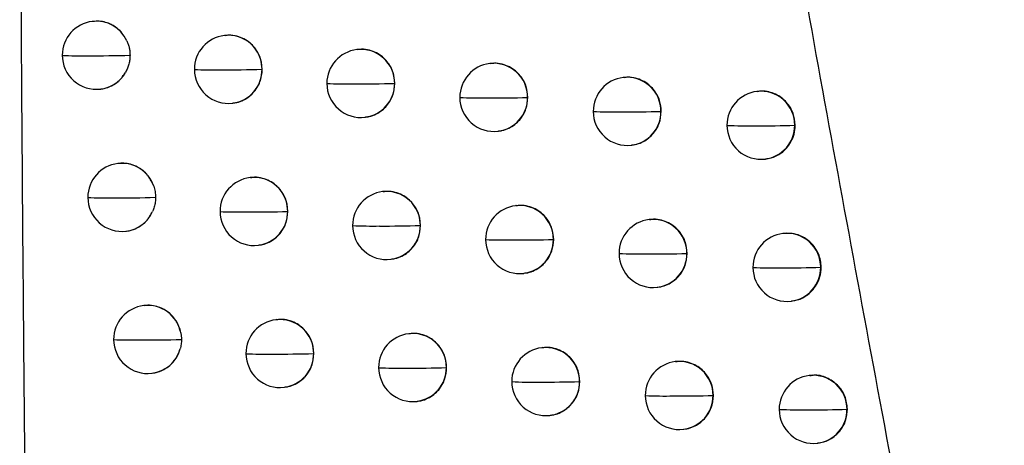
# Model space of a CAD drawing. Header units: millimetres. Extents: x 25 to 1229, y -261 to 1180.
# Tile 161 of 224: x 654.02 to 668.46, y 368.64 to 374.89. Entities that reach past the tile are written whole.
import ezdxf

# ---------------------------------------------------------------- set-up
doc = ezdxf.new("R2010")
doc.units = ezdxf.units.MM

msp = doc.modelspace()

# ---------------------------------------------------------------- linework, layer by layer
at = {"color": 7, "linetype": 'Continuous', "lineweight": 25}
for p, q in [((655.095, 374.862), (655.087, 374.861)), ((657.033, 374.655), (657.024, 374.654)), ((658.976, 374.449), (658.968, 374.448)), ((660.926, 374.243), (660.918, 374.242)), ((657.579, 374.158), (657.578, 374.158)), ((659.524, 373.952), (659.522, 373.951)), ((662.882, 374.039), (662.874, 374.038)), ((655.206, 373.868), (655.212, 373.869)), ((664.844, 373.834), (664.836, 373.834)), ((657.143, 373.661), (657.149, 373.662)), ((661.476, 373.746), (661.472, 373.746)), ((663.433, 373.542), (663.428, 373.541)), ((659.087, 373.455), (659.093, 373.456)), ((661.037, 373.249), (661.044, 373.25)), ((665.397, 373.338), (665.39, 373.337)), ((665.39, 373.337), (665.39, 373.337)), ((662.993, 373.045), (663, 373.046)), ((655.47, 372.776), (655.461, 372.775)), ((664.955, 372.841), (664.962, 372.841)), ((657.409, 372.569), (657.4, 372.568)), ((659.354, 372.363), (659.346, 372.362)), ((657.955, 372.072), (657.954, 372.072)), ((661.305, 372.158), (661.297, 372.157)), ((663.262, 371.953), (663.254, 371.952)), ((655.58, 371.782), (655.587, 371.783)), ((659.902, 371.866), (659.9, 371.866)), ((661.855, 371.661), (661.851, 371.66)), ((665.225, 371.749), (665.217, 371.748)), ((657.519, 371.575), (657.526, 371.576)), ((659.465, 371.369), (659.471, 371.37)), ((663.808, 371.456), (663.808, 371.456)), ((663.813, 371.456), (663.808, 371.456)), ((665.778, 371.253), (665.771, 371.252)), ((665.771, 371.252), (665.771, 371.252)), ((661.416, 371.164), (661.422, 371.165)), ((663.373, 370.959), (663.38, 370.96)), ((665.336, 370.755), (665.343, 370.756)), ((655.849, 370.691), (655.841, 370.69)), ((657.79, 370.484), (657.781, 370.483)), ((659.736, 370.278), (659.728, 370.277)), ((661.688, 370.073), (661.68, 370.072)), ((658.337, 369.987), (658.335, 369.987)), ((660.284, 369.781), (660.282, 369.781)), ((663.646, 369.868), (663.638, 369.867)), ((655.96, 369.697), (655.966, 369.698)), ((665.61, 369.664), (665.602, 369.664)), ((657.9, 369.49), (657.907, 369.491)), ((662.238, 369.576), (662.234, 369.575)), ((664.198, 369.372), (664.192, 369.371)), ((664.192, 369.371), (664.192, 369.371)), ((659.847, 369.284), (659.853, 369.285)), ((666.164, 369.168), (666.156, 369.167)), ((666.156, 369.167), (666.156, 369.167)), ((661.799, 369.079), (661.806, 369.08)), ((663.757, 368.874), (663.764, 368.875)), ((665.721, 368.671), (665.728, 368.672))]:
    msp.add_line(p, q, dxfattribs=at)
at = {"color": 7, "linetype": 'Continuous', "lineweight": 25, "flags": 128}
msp.add_lwpolyline([(663.428, 373.541), (663.428, 373.541), (663.428, 373.541), (663.428, 373.541), (663.428, 373.541), (663.428, 373.541), (663.428, 373.541), (663.428, 373.541), (663.428, 373.541)], dxfattribs=at)
at = {"color": 7, "linetype": 'Continuous', "lineweight": 25}
for centre, radius, start, end in [((655.146, 374.365), 0.5, 96.8344, 180.1848), ((655.144, 374.37), 0.495, 24.6189, 96.6597), ((657.084, 374.158), 0.5, 96.8344, 180.1814), ((657.08, 374.16), 0.498, 359.8542, 96.4948), ((655.146, 374.365), 0.5, 180.1848, 276.8344), ((654.906, 380.424), 6.067, 267.5411, 271.0368), ((655.125, 392.876), 18.518, 269.6639, 271.5934), ((659.027, 373.951), 0.5, 96.8344, 180.1718), ((659.024, 373.953), 0.498, 359.8405, 96.4947), ((660.977, 373.746), 0.5, 96.8344, 180.1573), ((660.974, 373.748), 0.498, 359.8246, 96.4946), ((655.146, 374.357), 0.493, 276.9159, 330.4332), ((657.084, 374.158), 0.5, 180.1814, 276.8344), ((656.852, 380.05), 5.9, 267.3961, 271.0895), ((657.075, 390.843), 16.692, 269.6199, 271.7288), ((657.082, 374.154), 0.496, 277.0816, 0.4596), ((657.073, 374.156), 0.505, 0.1487, 0.2192), ((659.027, 373.951), 0.5, 180.1718, 276.8344), ((658.803, 379.842), 5.898, 267.319, 271.113), ((659.028, 389.716), 15.772, 269.599, 271.7939), ((659.026, 373.947), 0.496, 277.0816, 0.4597), ((659.017, 373.95), 0.505, 0.1487, 0.2055), ((662.934, 373.541), 0.5, 96.8344, 180.1389), ((662.93, 373.543), 0.498, 359.8079, 96.4944), ((664.896, 373.337), 0.5, 96.8344, 180.118), ((664.893, 373.339), 0.498, 359.7914, 96.4943), ((660.977, 373.746), 0.5, 180.1573, 276.8344), ((660.761, 379.781), 6.043, 267.3085, 271.1085), ((660.988, 389.021), 15.283, 269.5879, 271.8146), ((660.976, 373.742), 0.496, 277.0816, 0.4597), ((660.967, 373.745), 0.505, 0.1487, 0.1896), ((662.934, 373.541), 0.5, 180.1389, 276.8344), ((662.725, 379.875), 6.342, 267.3633, 271.0772), ((662.954, 388.709), 15.175, 269.5871, 271.7909), ((662.932, 373.537), 0.496, 277.0816, 0.4597), ((664.896, 373.337), 0.5, 180.118, 276.8344), ((664.696, 380.153), 6.824, 267.4822, 271.0202), ((664.926, 388.786), 15.456, 269.5972, 271.7227), ((664.894, 373.333), 0.496, 277.0815, 0.4597), ((655.521, 372.279), 0.5, 96.8344, 180.1852), ((655.519, 372.283), 0.496, 19.0564, 96.6151), ((657.46, 372.072), 0.5, 96.8344, 180.1806), ((657.457, 372.074), 0.498, 359.8517, 96.4948), ((659.405, 371.866), 0.5, 96.8344, 180.1701), ((659.402, 371.868), 0.498, 359.8377, 96.4947), ((655.521, 372.279), 0.5, 180.1852, 276.8344), ((655.283, 378.263), 5.992, 267.493, 271.0552), ((655.503, 390.185), 17.913, 269.6498, 271.638), ((655.521, 372.271), 0.493, 276.9117, 336.0831), ((657.46, 372.072), 0.5, 180.1806, 276.8344), ((657.23, 377.925), 5.861, 267.3621, 271.1018), ((657.453, 388.443), 16.379, 269.6128, 271.7543), ((657.458, 372.068), 0.496, 277.0816, 0.4596), ((657.449, 372.07), 0.505, 0.1487, 0.2167), ((661.356, 371.66), 0.5, 96.8344, 180.155), ((661.353, 371.662), 0.498, 359.8218, 96.4945), ((663.313, 371.456), 0.5, 96.8344, 180.1364), ((663.31, 371.458), 0.498, 359.8052, 96.4944), ((659.405, 371.866), 0.5, 180.1701, 276.8344), ((659.183, 377.743), 5.885, 267.2976, 271.1201), ((659.408, 387.418), 15.56, 269.5938, 271.811), ((659.403, 371.862), 0.496, 277.0816, 0.4597), ((659.394, 371.864), 0.505, 0.1487, 0.2027), ((661.356, 371.66), 0.5, 180.155, 276.8344), ((661.141, 377.704), 6.051, 267.2981, 271.1111), ((661.369, 386.799), 15.146, 269.5846, 271.8242), ((661.355, 371.656), 0.496, 277.0816, 0.4597), ((661.345, 371.659), 0.505, 0.1487, 0.1868), ((665.277, 371.252), 0.5, 96.8344, 180.1154), ((665.273, 371.254), 0.498, 359.789, 96.4943), ((663.313, 371.456), 0.5, 180.1364, 276.8344), ((663.107, 377.817), 6.369, 267.3625, 271.076), ((663.335, 386.547), 15.099, 269.5855, 271.7938), ((663.312, 371.452), 0.496, 277.0815, 0.4597), ((665.277, 371.252), 0.5, 180.1154, 276.8344), ((665.078, 378.116), 6.872, 267.4895, 271.0159), ((665.308, 386.68), 15.435, 269.597, 271.7196), ((665.275, 371.248), 0.496, 277.0815, 0.4598), ((655.9, 370.193), 0.5, 96.8344, 180.1853), ((655.898, 370.197), 0.496, 10.8218, 96.5858), ((657.841, 369.987), 0.5, 96.8344, 180.1796), ((657.837, 369.988), 0.498, 359.8492, 96.4948), ((655.9, 370.193), 0.5, 180.1853, 276.8344), ((655.664, 376.112), 5.926, 267.448, 271.0722), ((655.885, 387.545), 17.359, 269.6357, 271.681), ((659.787, 369.781), 0.5, 96.8344, 180.1683), ((659.784, 369.783), 0.498, 359.8348, 96.4946), ((655.9, 370.187), 0.494, 276.9586, 344.3372), ((661.739, 369.575), 0.5, 96.8344, 180.1527), ((661.736, 369.577), 0.498, 359.8189, 96.4945), ((657.841, 369.987), 0.5, 180.1796, 276.8344), ((657.612, 375.807), 5.829, 267.3308, 271.113), ((657.836, 386.071), 16.092, 269.6062, 271.7781), ((657.839, 369.983), 0.496, 277.0816, 0.4597), ((657.83, 369.985), 0.505, 0.1487, 0.2142), ((659.787, 369.781), 0.5, 180.1683, 276.8344), ((659.566, 375.649), 5.877, 267.2785, 271.1262), ((659.792, 385.14), 15.367, 269.5891, 271.8266), ((659.785, 369.777), 0.496, 277.0816, 0.4597), ((659.776, 369.779), 0.505, 0.1487, 0.1998), ((663.698, 369.371), 0.5, 96.8344, 180.1338), ((663.695, 369.373), 0.498, 359.8025, 96.4944), ((665.662, 369.167), 0.5, 96.8344, 180.1127), ((665.659, 369.169), 0.498, 359.7867, 96.4942), ((661.739, 369.575), 0.5, 180.1527, 276.8344), ((661.526, 375.63), 6.063, 267.2896, 271.1129), ((661.754, 384.591), 15.023, 269.5815, 271.8324), ((661.738, 369.571), 0.496, 277.0816, 0.4597), ((661.729, 369.574), 0.505, 0.1487, 0.1839), ((663.698, 369.371), 0.5, 180.1338, 276.8344), ((663.492, 375.763), 6.4, 267.3632, 271.0742), ((663.721, 384.397), 15.033, 269.5841, 271.7955), ((663.696, 369.367), 0.496, 277.0815, 0.4597), ((665.662, 369.167), 0.5, 180.1127, 276.8344), ((665.464, 376.083), 6.923, 267.498, 271.0112), ((665.695, 384.583), 15.422, 269.5971, 271.7156), ((665.66, 369.163), 0.496, 277.0815, 0.4598)]:
    msp.add_arc(centre, radius, start, end, dxfattribs=at)
for points, knots in [([(673.039, 337.799), (672.816, 338.815), (672.373, 340.84), (671.723, 343.868), (671.086, 346.874), (670.463, 349.86), (669.854, 352.824), (669.258, 355.767), (668.677, 358.689), (668.108, 361.589), (667.552, 364.468), (667.009, 367.325), (666.479, 370.161), (665.961, 372.974), (665.455, 375.766), (664.962, 378.536), (664.48, 381.285), (664.01, 384.011), (663.551, 386.715), (663.104, 389.398), (662.668, 392.058), (662.242, 394.696), (661.828, 397.312), (661.423, 399.906), (661.03, 402.477), (660.646, 405.026), (660.272, 407.553), (659.909, 410.057), (659.555, 412.539), (659.21, 414.998), (658.986, 416.63), (658.874, 417.442)], [0, 0, 0, 0, 0.038566, 0.07684, 0.114823, 0.152513, 0.189913, 0.22702, 0.263836, 0.30036, 0.336593, 0.372534, 0.408183, 0.44354, 0.478606, 0.513381, 0.547863, 0.582054, 0.615954, 0.649562, 0.682878, 0.715902, 0.748635, 0.781076, 0.813226, 0.845084, 0.87665, 0.907925, 0.938908, 0.9696, 1, 1, 1, 1]), ([(654.022, 378.253), (654.031, 376.696), (654.047, 373.836), (654.081, 369.594), (654.125, 365.505), (654.197, 360.193), (654.31, 353.645), (654.432, 348.502), (654.494, 345.884)], [0, 0, 0, 0, 0.144301, 0.265032, 0.393158, 0.523208, 0.757389, 1, 1, 1, 1]), ([(655.594, 374.576), (655.568, 374.621), (655.513, 374.718), (655.419, 374.787), (655.34, 374.828), (655.279, 374.851), (655.189, 374.869), (655.126, 374.862), (655.096, 374.859)], [0, 0, 0, 0, 0.251097, 0.529887, 0.549624, 0.688893, 0.848453, 1, 1, 1, 1]), ([(657.579, 374.158), (657.574, 374.21), (657.564, 374.324), (657.49, 374.456), (657.4, 374.549), (657.311, 374.609), (657.206, 374.648), (657.11, 374.664), (657.052, 374.654), (657.033, 374.651)], [0, 0, 0, 0, 0.186391, 0.402956, 0.523167, 0.651034, 0.786564, 0.929757, 1, 1, 1, 1]), ([(655.594, 374.576), (655.601, 374.559), (655.615, 374.526), (655.629, 374.473), (655.638, 374.42), (655.639, 374.384), (655.64, 374.365)], [0, 0, 0, 0, 0.250872, 0.499156, 0.747863, 1, 1, 1, 1]), ([(655.64, 374.365), (655.639, 374.343), (655.638, 374.299), (655.625, 374.235), (655.605, 374.172), (655.585, 374.134), (655.575, 374.114)], [0, 0, 0, 0, 0.252688, 0.500611, 0.748222, 1, 1, 1, 1]), ([(659.524, 373.952), (659.519, 374.005), (659.509, 374.119), (659.434, 374.251), (659.344, 374.344), (659.255, 374.403), (659.15, 374.442), (659.054, 374.457), (658.996, 374.448), (658.977, 374.445)], [0, 0, 0, 0, 0.187624, 0.404642, 0.524771, 0.652343, 0.787359, 0.929819, 1, 1, 1, 1]), ([(661.476, 373.746), (661.471, 373.8), (661.46, 373.914), (661.385, 374.047), (661.294, 374.139), (661.204, 374.198), (661.099, 374.236), (661.003, 374.252), (660.946, 374.243), (660.927, 374.24)], [0, 0, 0, 0, 0.189126, 0.406675, 0.526693, 0.653896, 0.788283, 0.929852, 1, 1, 1, 1]), ([(655.212, 373.871), (655.222, 373.872), (655.254, 373.874), (655.291, 373.885), (655.321, 373.896), (655.384, 373.92), (655.483, 373.98), (655.545, 374.071), (655.575, 374.114)], [0, 0, 0, 0, 0.069444, 0.212948, 0.257593, 0.284137, 0.66075, 1, 1, 1, 1]), ([(657.149, 373.665), (657.168, 373.667), (657.222, 373.671), (657.307, 373.706), (657.395, 373.761), (657.486, 373.853), (657.563, 373.986), (657.574, 374.103), (657.579, 374.158)], [0, 0, 0, 0, 0.079143, 0.233131, 0.379707, 0.518881, 0.773973, 1, 1, 1, 1]), ([(659.093, 373.459), (659.111, 373.461), (659.166, 373.465), (659.25, 373.499), (659.338, 373.554), (659.43, 373.645), (659.508, 373.779), (659.519, 373.896), (659.524, 373.952)], [0, 0, 0, 0, 0.077538, 0.230313, 0.376168, 0.51511, 0.771165, 1, 1, 1, 1]), ([(663.433, 373.542), (663.428, 373.596), (663.417, 373.711), (663.341, 373.844), (663.249, 373.936), (663.159, 373.994), (663.055, 374.032), (662.959, 374.047), (662.902, 374.038), (662.882, 374.035)], [0, 0, 0, 0, 0.1916733, 0.4100911, 0.5299065, 0.6564775, 0.7898009, 0.9298731, 1, 1, 1, 1]), ([(665.397, 373.338), (665.391, 373.397), (665.379, 373.518), (665.294, 373.654), (665.199, 373.742), (665.11, 373.796), (665.01, 373.829), (664.919, 373.843), (664.864, 373.834), (664.845, 373.83)], [0, 0, 0, 0, 0.208188, 0.432134, 0.550593, 0.673039, 0.799468, 0.929881, 1, 1, 1, 1]), ([(661.043, 373.253), (661.061, 373.255), (661.114, 373.259), (661.197, 373.292), (661.285, 373.346), (661.379, 373.436), (661.459, 373.57), (661.47, 373.69), (661.476, 373.746)], [0, 0, 0, 0, 0.074444, 0.224963, 0.369473, 0.507976, 0.765832, 1, 1, 1, 1]), ([(663, 373.048), (663.016, 373.05), (663.066, 373.054), (663.146, 373.084), (663.234, 373.135), (663.329, 373.223), (663.415, 373.359), (663.427, 373.482), (663.433, 373.542)], [0, 0, 0, 0, 0.067311, 0.212718, 0.354171, 0.491673, 0.753629, 1, 1, 1, 1]), ([(664.962, 372.846), (664.987, 372.849), (665.071, 372.857), (665.178, 372.915), (665.275, 373.002), (665.34, 373.094), (665.388, 373.209), (665.394, 373.294), (665.397, 373.338)], [0, 0, 0, 0, 0.107543, 0.350438, 0.492614, 0.648277, 0.817411, 1, 1, 1, 1]), ([(655.987, 372.444), (655.964, 372.495), (655.917, 372.6), (655.797, 372.704), (655.678, 372.759), (655.572, 372.782), (655.505, 372.777), (655.47, 372.775)], [0, 0, 0, 0, 0.243313, 0.509835, 0.692784, 0.838807, 1, 1, 1, 1]), ([(657.955, 372.072), (657.951, 372.125), (657.94, 372.238), (657.866, 372.371), (657.776, 372.463), (657.687, 372.523), (657.582, 372.562), (657.486, 372.578), (657.428, 372.569), (657.409, 372.565)], [0, 0, 0, 0, 0.186603, 0.40325, 0.523448, 0.651265, 0.786705, 0.929771, 1, 1, 1, 1]), ([(655.987, 372.444), (655.995, 372.418), (656.011, 372.364), (656.014, 372.307), (656.015, 372.279)], [0, 0, 0, 0, 0.499903, 1, 1, 1, 1]), ([(659.902, 371.866), (659.897, 371.919), (659.887, 372.033), (659.812, 372.166), (659.721, 372.258), (659.632, 372.317), (659.527, 372.356), (659.431, 372.372), (659.373, 372.362), (659.354, 372.359)], [0, 0, 0, 0, 0.187854, 0.404956, 0.525069, 0.652585, 0.787504, 0.929827, 1, 1, 1, 1]), ([(656.015, 372.279), (656.014, 372.255), (656.012, 372.208), (655.998, 372.138), (655.98, 372.094), (655.972, 372.072)], [0, 0, 0, 0, 0.3344028, 0.6654003, 1, 1, 1, 1]), ([(655.586, 371.785), (655.601, 371.786), (655.655, 371.791), (655.761, 371.833), (655.889, 371.923), (655.945, 372.024), (655.972, 372.072)], [0, 0, 0, 0, 0.087562, 0.328428, 0.679459, 1, 1, 1, 1]), ([(657.525, 371.579), (657.544, 371.581), (657.599, 371.585), (657.683, 371.62), (657.771, 371.675), (657.863, 371.767), (657.94, 371.9), (657.95, 372.017), (657.955, 372.072)], [0, 0, 0, 0, 0.0789772, 0.2328274, 0.3793221, 0.5184704, 0.7736694, 1, 1, 1, 1]), ([(661.855, 371.661), (661.85, 371.714), (661.839, 371.829), (661.764, 371.962), (661.672, 372.054), (661.583, 372.113), (661.478, 372.151), (661.382, 372.166), (661.324, 372.157), (661.305, 372.154)], [0, 0, 0, 0, 0.18943, 0.407084, 0.527078, 0.654207, 0.788467, 0.929857, 1, 1, 1, 1]), ([(663.813, 371.456), (663.808, 371.51), (663.797, 371.626), (663.72, 371.759), (663.628, 371.851), (663.539, 371.909), (663.434, 371.946), (663.339, 371.962), (663.281, 371.952), (663.262, 371.949)], [0, 0, 0, 0, 0.192353, 0.410999, 0.53076, 0.657162, 0.790202, 0.929876, 1, 1, 1, 1]), ([(659.471, 371.373), (659.489, 371.375), (659.543, 371.379), (659.627, 371.413), (659.715, 371.468), (659.808, 371.559), (659.886, 371.693), (659.897, 371.81), (659.902, 371.866)], [0, 0, 0, 0, 0.07722, 0.229754, 0.375466, 0.514361, 0.770606, 1, 1, 1, 1]), ([(665.778, 371.253), (665.776, 371.287), (665.772, 371.354), (665.731, 371.481), (665.638, 371.619), (665.494, 371.714), (665.351, 371.755), (665.267, 371.75), (665.225, 371.748)], [0, 0, 0, 0, 0.121124, 0.240559, 0.473229, 0.699235, 0.847135, 1, 1, 1, 1]), ([(661.422, 371.168), (661.439, 371.169), (661.492, 371.173), (661.575, 371.206), (661.663, 371.26), (661.757, 371.349), (661.838, 371.484), (661.849, 371.604), (661.855, 371.661)], [0, 0, 0, 0, 0.073771, 0.223801, 0.368018, 0.506425, 0.764672, 1, 1, 1, 1]), ([(663.379, 370.963), (663.395, 370.964), (663.445, 370.968), (663.524, 370.997), (663.612, 371.048), (663.708, 371.135), (663.795, 371.272), (663.807, 371.396), (663.813, 371.456)], [0, 0, 0, 0, 0.0654721, 0.2095651, 0.3502332, 0.4874774, 0.7504887, 1, 1, 1, 1]), ([(665.343, 370.76), (665.364, 370.762), (665.442, 370.769), (665.547, 370.822), (665.646, 370.905), (665.715, 370.999), (665.768, 371.117), (665.775, 371.206), (665.778, 371.253)], [0, 0, 0, 0, 0.090883, 0.328287, 0.471854, 0.631677, 0.807734, 1, 1, 1, 1]), ([(656.385, 370.29), (656.369, 370.346), (656.334, 370.463), (656.217, 370.59), (656.094, 370.661), (655.98, 370.691), (655.901, 370.699), (655.857, 370.69), (655.85, 370.689)], [0, 0, 0, 0, 0.233426, 0.48467, 0.67879, 0.812675, 0.970892, 1, 1, 1, 1]), ([(658.337, 369.987), (658.332, 370.039), (658.321, 370.153), (658.247, 370.286), (658.157, 370.378), (658.068, 370.438), (657.963, 370.477), (657.867, 370.493), (657.809, 370.483), (657.79, 370.48)], [0, 0, 0, 0, 0.1868201, 0.4035491, 0.5237343, 0.6515015, 0.7868536, 0.9297918, 1, 1, 1, 1]), ([(656.395, 370.194), (656.394, 370.17), (656.392, 370.123), (656.381, 370.077), (656.376, 370.054)], [0, 0, 0, 0, 0.49992, 1, 1, 1, 1]), ([(656.385, 370.29), (656.388, 370.274), (656.393, 370.242), (656.394, 370.21), (656.395, 370.194)], [0, 0, 0, 0, 0.499942, 1, 1, 1, 1]), ([(660.284, 369.781), (660.279, 369.834), (660.269, 369.948), (660.194, 370.081), (660.103, 370.173), (660.014, 370.232), (659.909, 370.271), (659.813, 370.287), (659.755, 370.277), (659.736, 370.274)], [0, 0, 0, 0, 0.188093, 0.405281, 0.525376, 0.652834, 0.787654, 0.929835, 1, 1, 1, 1]), ([(655.966, 369.699), (655.991, 369.703), (656.062, 369.713), (656.183, 369.771), (656.31, 369.886), (656.354, 369.999), (656.376, 370.054)], [0, 0, 0, 0, 0.132475, 0.380401, 0.701534, 1, 1, 1, 1]), ([(662.238, 369.576), (662.233, 369.629), (662.222, 369.744), (662.147, 369.877), (662.055, 369.969), (661.966, 370.028), (661.861, 370.066), (661.765, 370.081), (661.708, 370.072), (661.688, 370.069)], [0, 0, 0, 0, 0.189761, 0.40753, 0.527498, 0.654545, 0.788667, 0.929862, 1, 1, 1, 1]), ([(657.906, 369.494), (657.925, 369.496), (657.979, 369.5), (658.064, 369.535), (658.152, 369.59), (658.244, 369.681), (658.321, 369.815), (658.332, 369.932), (658.337, 369.987)], [0, 0, 0, 0, 0.078793, 0.232493, 0.378899, 0.518019, 0.773334, 1, 1, 1, 1]), ([(659.853, 369.288), (659.871, 369.29), (659.925, 369.294), (660.009, 369.328), (660.097, 369.383), (660.19, 369.473), (660.268, 369.607), (660.279, 369.725), (660.284, 369.781)], [0, 0, 0, 0, 0.076862, 0.229128, 0.374681, 0.513524, 0.769981, 1, 1, 1, 1]), ([(664.198, 369.372), (664.193, 369.426), (664.182, 369.542), (664.104, 369.675), (664.012, 369.767), (663.923, 369.825), (663.818, 369.862), (663.723, 369.877), (663.666, 369.868), (663.647, 369.864)], [0, 0, 0, 0, 0.193217, 0.412154, 0.531844, 0.65803, 0.79071, 0.929879, 1, 1, 1, 1]), ([(666.164, 369.168), (666.156, 369.233), (666.141, 369.364), (666.026, 369.532), (665.863, 369.638), (665.712, 369.681), (665.63, 369.661), (665.612, 369.657)], [0, 0, 0, 0, 0.232594, 0.465187, 0.697781, 0.930374, 1, 1, 1, 1]), ([(661.805, 369.083), (661.823, 369.084), (661.875, 369.089), (661.958, 369.121), (662.046, 369.174), (662.14, 369.264), (662.221, 369.398), (662.233, 369.519), (662.238, 369.576)], [0, 0, 0, 0, 0.072995, 0.222464, 0.366346, 0.504643, 0.763338, 1, 1, 1, 1]), ([(663.764, 368.878), (663.779, 368.879), (663.828, 368.883), (663.906, 368.912), (663.993, 368.961), (664.09, 369.048), (664.179, 369.185), (664.192, 369.31), (664.198, 369.372)], [0, 0, 0, 0, 0.063213, 0.205695, 0.345399, 0.482328, 0.746634, 1, 1, 1, 1]), ([(665.728, 368.674), (665.744, 368.676), (665.814, 368.681), (665.913, 368.726), (666.016, 368.805), (666.092, 368.899), (666.151, 369.022), (666.159, 369.118), (666.164, 369.168)], [0, 0, 0, 0, 0.065565, 0.294638, 0.440324, 0.606472, 0.793045, 1, 1, 1, 1])]:
    msp.add_open_spline(points, degree=3, knots=knots, dxfattribs=at)

doc.saveas('drawing.dxf')
